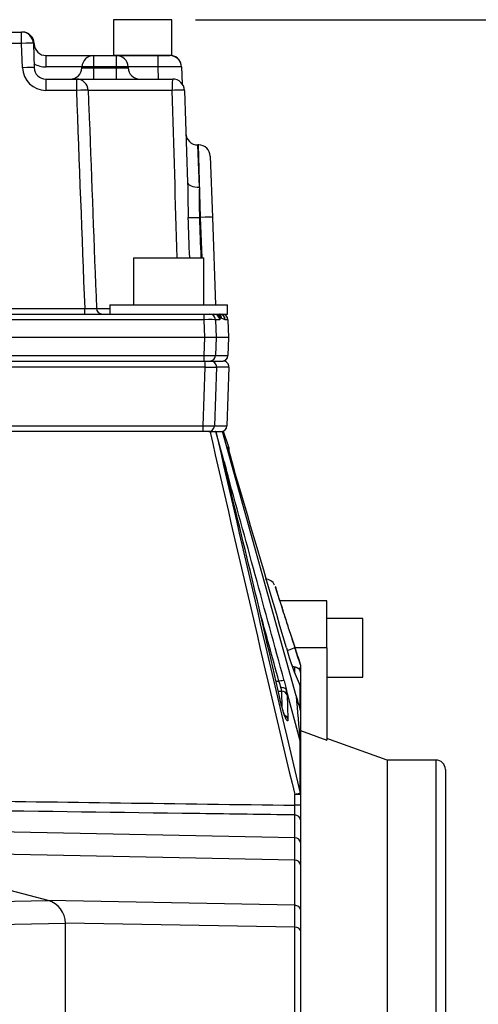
# Model space of a CAD drawing. Header units: inches. Extents: x -13.9 to 83.8, y -28.8 to 34.3.
# Tile 44 of 88: x 19.1 to 21.5, y 20 to 25.2. Entities that reach past the tile are written whole.
import ezdxf

# ---------------------------------------------------------------- set-up
doc = ezdxf.new("R2010")
doc.units = ezdxf.units.IN
doc.header["$MEASUREMENT"] = 0
for name, color, linetype in [('10-24_05_[SOCKET', 7, 'Continuous'), ('25-20_125_[SOCKE', 7, 'Continuous'), ('2_CYLINDER_W_STO', 7, 'Continuous'), ('C40007R_HIGH_PRE', 7, 'Continuous'), ('DIMS', 4, 'Continuous'), ('FILTER_COVER_DRA', 7, 'Continuous'), ('HEAD_MACHINED_C4', 7, 'Continuous'), ('THORGREN_R4000_G', 7, 'Continuous'), ('WASHER', 7, 'Continuous'), ('WASHER_LOCK___10', 7, 'Continuous')]:
    doc.layers.add(name, color=color, linetype=linetype)
doc.styles.get("Standard").update_dxf_attribs({"font": 'arial.ttf', "height": 0.6322})
doc.dimstyles.get("Standard").update_dxf_attribs({"dimtxt": 0.6322, "dimasz": 0.6322, "dimexe": 0.6322, "dimexo": 0.125, "dimgap": 0.09, "dimtad": 0, "dimtih": 1, "dimtoh": 1, "dimzin": 0, "dimdsep": 46, "dimtxsty": 'Standard', "dimcen": 0.09, "dimadec": 0, "dimazin": 0, "dimtfac": 1, "dimtofl": 0, "dimtmove": 0, "dimatfit": 3, "dimfxl": 1, "dimtolj": 1, "dimtzin": 0, "dimarcsym": 0})

# ---------------------------------------------------------------- blocks, each defined once
blk = doc.blocks.new('*D47')
at = {"layer": 'Defpoints', "color": 0}
for p in [(19.9062, 25.2268), (19.2655, 10.9217), (27.4044, 10.9217)]:
    blk.add_point(p, dxfattribs=at)
at = {"layer": 'DIMS', "color": 0, "lineweight": -2}
for p, q in [((20.0312, 25.2268), (28.0366, 25.2268)), ((27.4044, 24.5946), (27.4044, 18.5344)), ((27.4044, 11.5539), (27.4044, 17.7089)), ((19.3905, 10.9217), (28.0366, 10.9217))]:
    blk.add_line(p, q, dxfattribs=at)
at = {"layer": 'DIMS', "color": 0}
for points in [[(27.299, 24.5946), (27.5098, 24.5946), (27.4044, 25.2268)], [(27.299, 11.5539), (27.5098, 11.5539), (27.4044, 10.9217)]]:
    blk.add_solid(points, dxfattribs=at)
at = {"layer": 'DIMS', "color": 0, "insert": (27.4044, 18.1216), "char_height": 0.6322, "attachment_point": 5}
blk.add_mtext('\\A1;14.25"', dxfattribs=at)
blk = doc.blocks.new('*D48')
at = {"layer": 'Defpoints', "color": 0}
for p in [(19.9062, 25.2268), (23.7715, 25.2268), (21.6045, 11.9853)]:
    blk.add_point(p, dxfattribs=at)
at = {"layer": 'DIMS', "color": 0, "lineweight": -2}
for p, q in [((20.0312, 25.2268), (24.4037, 25.2268)), ((23.7715, 24.5946), (23.7715, 19.019)), ((23.7715, 12.6175), (23.7715, 18.193)), ((21.7295, 11.9853), (24.4037, 11.9853))]:
    blk.add_line(p, q, dxfattribs=at)
at = {"layer": 'DIMS', "color": 0}
for points in [[(23.6661, 24.5946), (23.8768, 24.5946), (23.7715, 25.2268)], [(23.6661, 12.6175), (23.8768, 12.6175), (23.7715, 11.9853)]]:
    blk.add_solid(points, dxfattribs=at)
at = {"layer": 'DIMS', "color": 0, "insert": (23.7715, 18.606), "char_height": 0.6322, "attachment_point": 5}
blk.add_mtext('\\A1;13.25"', dxfattribs=at)

msp = doc.modelspace()

# ---------------------------------------------------------------- linework, layer by layer
at = {"layer": '10-24_05_[SOCKET', "color": 7, "linetype": 'Continuous'}
for p, q in [((19.9062, 25.2268), (19.5942, 25.2268)), ((19.5942, 25.2268), (19.5942, 25.0368)), ((19.9062, 25.0368), (19.9062, 25.2268)), ((19.9062, 25.0368), (19.5942, 25.0368)), ((20.9206, 22.0428), (20.7306, 22.0428)), ((20.9206, 21.7308), (20.9206, 22.0428)), ((20.7306, 21.7308), (20.9206, 21.7308))]:
    msp.add_line(p, q, dxfattribs=at)
at = {"layer": '25-20_125_[SOCKE', "color": 7, "linetype": 'Continuous'}
for p, q in [((19.7013, 23.961), (20.0763, 23.961)), ((19.7013, 23.961), (19.7013, 23.711)), ((20.0763, 23.711), (20.0763, 23.961))]:
    msp.add_line(p, q, dxfattribs=at)
at = {"layer": '2_CYLINDER_W_STO', "color": 7, "linetype": 'Continuous'}
for p, q in [((20.1081, 23.0363), (18.1753, 23.0363)), ((20.1081, 23.0363), (20.1089, 23.0327)), ((20.1081, 23.0363), (20.1089, 23.0363)), ((20.1089, 23.0327), (20.1089, 23.0363)), ((20.1089, 23.0363), (20.1393, 23.0363)), ((20.1393, 23.0363), (20.1742, 23.0363)), ((20.1837, 22.8747), (20.1393, 23.0363)), ((20.5664, 21.63), (20.1742, 23.0363)), ((20.2084, 22.9539), (20.181, 23.0363)), ((20.1837, 22.8747), (20.1946, 22.8362)), ((20.4806, 22.1368), (20.4566, 22.2088)), ((20.5592, 21.8922), (20.5466, 21.9306)), ((20.5893, 21.7954), (20.5893, 21.7877)), ((20.5893, 21.7877), (20.5893, 21.754)), ((20.5592, 21.7558), (20.5592, 21.7834)), ((20.5893, 21.754), (20.5893, 21.6753)), ((20.4591, 21.7084), (20.4754, 21.7082)), ((20.5031, 21.7107), (20.5147, 21.6616)), ((20.4708, 21.6563), (20.4898, 21.6557)), ((20.493, 21.5661), (20.4898, 21.6557)), ((20.5878, 21.3909), (20.5147, 21.6616)), ((20.5185, 21.6354), (20.5233, 21.5086)), ((20.5893, 21.6753), (20.5893, 21.5519)), ((20.5893, 21.5519), (20.5893, 21.3821)), ((20.5893, 21.3821), (20.5878, 21.3909)), ((20.5893, 21.3821), (20.5893, 21.1062)), ((20.5589, 21.0488), (20.5589, 21.1062)), ((20.5893, 21.1062), (20.5589, 21.1062)), ((20.5893, 21.1062), (20.5893, 21.0488)), ((20.5893, 21.0488), (20.5589, 21.0488)), ((20.5893, 21.0488), (20.5893, 20.9714)), ((20.5589, 20.8755), (20.5589, 20.9971)), ((20.5893, 20.9714), (20.5893, 20.8509)), ((20.5589, 20.8755), (18.4217, 20.9196)), ((20.5589, 20.7562), (20.5589, 20.8755)), ((20.5893, 20.8509), (20.5893, 20.7314)), ((19.2467, 20.5416), (18.268, 20.8039)), ((20.5589, 20.7562), (18.268, 20.8039)), ((20.5589, 20.5165), (20.5589, 20.7562)), ((20.5893, 20.7314), (20.5893, 20.4936)), ((16.0812, 20.4896), (19.2467, 20.5416)), ((20.5589, 20.5165), (19.2467, 20.5416)), ((20.5589, 20.4002), (20.5589, 20.5165)), ((20.5893, 20.4936), (20.5893, 20.38)), ((16.0812, 20.3656), (19.3393, 20.4209)), ((19.3393, 15.8994), (19.3393, 20.4209)), ((20.5589, 20.4002), (19.3393, 20.4209)), ((20.5589, 15.9185), (20.5589, 20.4002)), ((20.5893, 20.38), (20.5893, 15.9373))]:
    msp.add_line(p, q, dxfattribs=at)
for centre, radius, start, end in [((272.9396, 81.0737), 259.4072, 192.929073, 193.366042), ((290.3377, 85.0877), 277.2319, 192.933799, 193.341892), ((20.1832, 22.9167), 0.0391, 121.823, 123.507), ((21.13, 23.17), 0.9932, 192.836, 192.9795), ((20.1329, 22.9414), 0.0297, 8.7537, 11.9986), ((21.13, 23.17), 0.9932, 192.9795, 194.4135), ((19.5926, 22.7766), 0.5958, 15.0569, 16.9169), ((20.1324, 22.9418), 0.0313, 2.4753, 15.111), ((22.549, 23.5449), 2.4193, 194.1624, 194.6077), ((20.1788, 22.9439), 0.0312, 340.6927, 18.5122), ((-11.4067, 14.088), 32.7896, 15.54363, 15.6464), ((36.4236, 26.9498), 16.7469, 193.91377, 194.07266), ((22.549, 23.5449), 2.4193, 194.6077, 197.1572), ((-25.6403, 11.2973), 47.2604, 12.62469, 14.18386), ((-410.3126, -95.7766), 446.5483, 15.254146, 15.403885), ((-190.4566, -39.4553), 219.7079, 16.21194, 16.469023), ((20.4013, 22.1954), 0.0564, 25.3113, 89.3251), ((-538.1562, -131.2175), 579.1852, 15.3096772, 15.3486156), ((17.689, 20.9236), 3.0293, 16.7735, 18.6486), ((21.7038, 22.2053), 1.2315, 195.0657, 205.0028), ((16.2446, 20.4434), 4.5502, 17.2844, 18.5137), ((20.048, 21.5662), 0.5461, 23.6623, 25.4529), ((20.476, 21.34), 0.4512, 79.3786, 80.7907), ((20.1792, 21.5976), 0.3162, 14.0086, 20.4755), ((20.5581, 21.6753), 0.0313, 0, 30.1121), ((20.3976, 21.6463), 0.0927, 5.8305, 17.4844), ((20.3371, 21.6224), 0.1819, 4.1281, 12.4682), ((43.0745, 23.5194), 22.5872, 184.79833, 185.40722), ((21.434, 21.8536), 0.8959, 194.4502, 199.1663), ((20.5702, 21.5519), 0.0191, 0.1331, 23.4364), ((17.4435, 21.023), 3.1155, 359.5242, 0.4758), ((19.2143, 20.4209), 0.125, 0, 75)]:
    msp.add_arc(centre, radius, start, end, dxfattribs=at)
for centre, major_axis, ratio, start_param, end_param in [((20.1733, 22.9437), (-0.0011, 0.0312), 0.999896, 4.600091, 4.977282), ((20.1378, 22.9231), (0.0301, 0.0084), 0.786098, 5.936944, 6.184095), ((20.1648, 22.8273), (0.0301, 0.0083), 0.209787, 0.099101, 0.559239), ((20.5024, 21.8694), (0.0569, 0.019), 0.065445, 4.986627, 6.258253), ((20.5581, 21.754), (0.0313, 0), 0.993416, 0, 0.660048), ((20.4743, 21.7012), (0.0301, 0.0082), 0.209963, 0.2453, 1.477305), ((20.5581, 21.6753), (-0.027, -0.0157), 0.933219, 2.910651, 3.141593), ((20.5581, 21.6753), (0.0313, 0), 0.96521, 0, 0.319967), ((20.4887, 21.6268), (0.0312, 0.0012), 0.926916, 0.264447, 1.50176), ((20.4932, 21.5007), (0.0312, 0.0011), 0.893967, 0.248093, 1.12279), ((20.5581, 21.1062), (0.0304, 0.0073), 0.006083, 4.737852, 6.134329), ((20.5581, 21.1062), (0.0312, 0), 0.839221, 0, 0.276222), ((20.5581, 20.9714), (0.0313, 0), 0.821579, 0, 1.544616), ((20.5581, 20.8509), (0.0313, 0), 0.787398, 0, 1.544616), ((20.5581, 20.7314), (0.0313, 0), 0.79465, 0, 1.544616), ((20.5581, 20.4936), (0.0313, 0), 0.732181, 0, 1.544616), ((20.5581, 20.38), (0.0313, 0), 0.648247, 0, 1.544616)]:
    msp.add_ellipse(centre, major_axis=major_axis, ratio=ratio, start_param=start_param, end_param=end_param, dxfattribs=at)
for points, knots in [([(20.1393, 23.0363), (20.1393, 23.0362), (20.1386, 23.0361), (20.1355, 23.0358), (20.1333, 23.0355), (20.1276, 23.0348), (20.1243, 23.0345), (20.1169, 23.0336), (20.1129, 23.0332), (20.1089, 23.0327)], [0, 0, 0, 0, 0.25, 0.25, 0.5, 0.5, 0.75, 0.75, 1, 1, 1, 1]), ([(20.2082, 22.9327), (20.2071, 22.9367), (20.2053, 22.9435), (20.2043, 22.9473), (20.2041, 22.9484), (20.2041, 22.9484)], [0, 0, 0, 0, 0.2296739, 0.4642379, 0.5522194, 0.5522194, 0.5522194, 0.5522194]), ([(20.4556, 22.2116), (20.4556, 22.2116), (20.4556, 22.2116), (20.4557, 22.2116), (20.4585, 22.2024), (20.4691, 22.1683), (20.477, 22.1432), (20.4962, 22.0821), (20.5076, 22.0463), (20.5326, 21.9692), (20.5458, 21.9288), (20.5593, 21.8883)], [0.4990562, 0.4990562, 0.4990562, 0.4990562, 0.5, 0.5, 0.625, 0.625, 0.75, 0.75, 0.875, 0.875, 1, 1, 1, 1]), ([(20.5466, 21.9306), (20.5374, 21.9587), (20.5287, 21.9854), (20.5126, 22.0356), (20.5055, 22.0578), (20.4964, 22.0863), (20.4938, 22.0948), (20.4891, 22.1096), (20.4871, 22.1159), (20.4839, 22.1263), (20.4826, 22.1302), (20.481, 22.1354), (20.4806, 22.1368), (20.4806, 22.1368)], [0, 0, 0, 0, 0.25, 0.25, 0.5, 0.5, 0.625, 0.625, 0.75, 0.75, 0.875, 0.875, 1, 1, 1, 1]), ([(20.5893, 21.7877), (20.5893, 21.7831), (20.588, 21.7803), (20.5846, 21.7759), (20.5828, 21.7743), (20.5828, 21.773)], [0, 0, 0, 0, 0.5, 0.5, 1, 1, 1, 1]), ([(20.5828, 21.773), (20.5828, 21.7726), (20.5825, 21.7725), (20.5819, 21.7728), (20.5816, 21.773), (20.5811, 21.7733), (20.5804, 21.7739), (20.5799, 21.7742), (20.5793, 21.7747), (20.5785, 21.7753), (20.5779, 21.7757), (20.5772, 21.7762), (20.5763, 21.7767), (20.5755, 21.7773), (20.5746, 21.7778), (20.5737, 21.7784), (20.5728, 21.7789), (20.5718, 21.7794), (20.5709, 21.7798), (20.5694, 21.7805), (20.5679, 21.7811), (20.5666, 21.7815), (20.5647, 21.7822), (20.5628, 21.7827), (20.5613, 21.783), (20.5605, 21.7832), (20.5598, 21.7833), (20.5592, 21.7834)], [0, 0, 0, 0, 0.228544, 0.228544, 0.228544, 0.360206, 0.360206, 0.360206, 0.454083, 0.454083, 0.454083, 0.527077, 0.527077, 0.527077, 0.600389, 0.600389, 0.600389, 0.670212, 0.670212, 0.670212, 0.77926, 0.77926, 0.77926, 0.9295, 0.9295, 0.9295, 1, 1, 1, 1]), ([(20.5147, 21.6616), (20.513, 21.6658), (20.5092, 21.6693), (20.499, 21.6738), (20.4925, 21.6747), (20.486, 21.6742)], [0, 0, 0, 0, 0.5, 0.5, 1, 1, 1, 1]), ([(20.5233, 21.5086), (20.5234, 21.504), (20.5231, 21.5008), (20.5221, 21.4981), (20.5217, 21.4976), (20.5206, 21.4972), (20.52, 21.4974), (20.5186, 21.4985), (20.5178, 21.4994), (20.516, 21.502), (20.5151, 21.5035), (20.5121, 21.5093), (20.5098, 21.5145), (20.505, 21.5268), (20.5024, 21.5342), (20.4986, 21.5462), (20.4973, 21.5504), (20.4946, 21.5592), (20.4933, 21.5638), (20.4894, 21.5777), (20.4868, 21.5873), (20.4819, 21.6071), (20.4796, 21.617), (20.4774, 21.6267)], [0, 0, 0, 0, 0.125, 0.125, 0.1875, 0.1875, 0.25, 0.25, 0.3125, 0.3125, 0.375, 0.375, 0.5, 0.5, 0.625, 0.625, 0.6875, 0.6875, 0.75, 0.75, 0.875, 0.875, 1, 1, 1, 1]), ([(20.5126, 21.5107), (20.5126, 21.5107), (20.5125, 21.5107), (20.5117, 21.5122), (20.5086, 21.5186), (20.503, 21.533), (20.4955, 21.5563), (20.4874, 21.5854), (20.4809, 21.6113), (20.4782, 21.6239), (20.4775, 21.6275)], [0.1972421, 0.1972421, 0.1972421, 0.1972421, 0.2025006, 0.2566139, 0.3434248, 0.4722128, 0.622483, 0.782594, 0.947243, 1, 1, 1, 1]), ([(20.5882, 21.1133), (20.5881, 21.1664), (20.588, 21.2161), (20.5879, 21.3088), (20.5879, 21.3516), (20.5878, 21.3909)], [0, 0, 0, 0, 0.5, 0.5, 1, 1, 1, 1]), ([(18.7367, 21.0737), (19.0352, 21.0696), (19.3338, 21.0656), (19.6323, 21.0615), (19.9412, 21.0573), (20.2501, 21.0531), (20.5589, 21.0488)], [0, 0, 0, 0, 0.491516, 0.491516, 0.491516, 1, 1, 1, 1]), ([(20.5589, 20.9971), (20.5271, 20.9975), (20.4952, 20.998), (20.4634, 20.9984), (20.2955, 21.0007), (20.1275, 21.0031), (19.9596, 21.0054), (19.552, 21.011), (19.1443, 21.0166), (18.7367, 21.0222)], [0, 0, 0, 0, 0.052416, 0.052416, 0.052416, 0.328883, 0.328883, 0.328883, 1, 1, 1, 1])]:
    msp.add_open_spline(points, degree=3, knots=knots, dxfattribs=at)
for points in [[(20.2032, 22.953), (20.2064, 22.9535), (20.2084, 22.9538), (20.2084, 22.9538)], [(20.5878, 21.5595), (20.5878, 21.608), (20.5878, 21.6498), (20.5878, 21.6848)]]:
    msp.add_open_spline(points, degree=3, dxfattribs=at)
at = {"layer": 'C40007R_HIGH_PRE', "color": 7, "linetype": 'Continuous'}
for p, q in [((18.1753, 23.411), (20.0813, 23.411)), ((20.0813, 23.411), (20.1115, 23.411)), ((20.1115, 23.411), (20.1779, 23.411)), ((20.0824, 23.3787), (18.1753, 23.3787)), ((20.0719, 23.0664), (20.0824, 23.3787)), ((20.1427, 23.3787), (20.1321, 23.0664)), ((20.2092, 23.3787), (20.1427, 23.3787)), ((20.2092, 23.3787), (20.1982, 23.0664)), ((18.1753, 23.0664), (20.0719, 23.0664)), ((20.1321, 23.0664), (20.1982, 23.0664))]:
    msp.add_line(p, q, dxfattribs=at)
for centre, major_axis, ratio, start_param, end_param in [((20.0813, 23.3798), (0, -0.0313), 0.034899, 1.53589, 3.141593), ((20.1115, 23.3798), (0, -0.0312), 0.999391, 1.53589, 3.141593), ((20.1779, 23.3798), (-0.0313, 0), 0.999391, 3.106686, 4.712389), ((20.0802, 23.3798), (0.0625, -0.0011), 0.016857, 4.748148, 6.247995), ((20.0708, 23.0675), (0, -0.0312), 0.034899, 0, 1.53589), ((20.0697, 23.0675), (0.0625, -0.0011), 0.016857, 4.748148, 6.247995), ((20.1009, 23.0675), (0, -0.0312), 0.999391, 0, 1.53589), ((20.167, 23.0675), (-0.0313, 0), 0.999391, 1.570796, 3.106686)]:
    msp.add_ellipse(centre, major_axis=major_axis, ratio=ratio, start_param=start_param, end_param=end_param, dxfattribs=at)
at = {"layer": 'FILTER_COVER_DRA', "color": 7, "linetype": 'Continuous'}
for p, q in [((19.1105, 25.161), (19.1061, 25.161)), ((19.1105, 25.1609), (19.1105, 25.161)), ((19.1729, 25.1007), (19.173, 25.0975)), ((19.236, 25.036), (19.4899, 25.036)), ((19.236, 24.9752), (19.236, 25.036)), ((19.6105, 25.036), (19.8322, 25.036)), ((19.8322, 25.036), (19.8942, 25.036)), ((19.8322, 24.9752), (19.8322, 25.036)), ((19.4274, 24.9752), (19.236, 24.9752)), ((19.8322, 24.9752), (19.673, 24.9752)), ((19.8344, 24.911), (19.8322, 24.9752)), ((19.9571, 24.9752), (19.9603, 24.8854))]:
    msp.add_line(p, q, dxfattribs=at)
for centre, radius, start, end in [((19.1105, 25.0985), 0.0625, 2, 90), ((19.236, 25.099), 0.063, 182, 270), ((19.8942, 24.973), 0.063, 2, 90), ((19.2363, 25.101), 0.1257, 238.9073, 269.8888)]:
    msp.add_arc(centre, radius, start, end, dxfattribs=at)
for centre, major_axis, ratio, start_param, end_param in [((19.1106, 25.0954), (-0.0625, -0.0022), 0.983206, 3.130103, 4.006139), ((19.1106, 25.0946), (0.0625, 0.0022), 0.034878, 0, 0.39242), ((19.8941, 24.9744), (-0.063, -0.0022), 0.999093, 3.138353, 4.488203), ((19.8321, 24.973), (0.125, 0.0022), 0.017573, 0.000304, 1.569883)]:
    msp.add_ellipse(centre, major_axis=major_axis, ratio=ratio, start_param=start_param, end_param=end_param, dxfattribs=at)
msp.add_open_spline([(19.9081, 25.0358), (19.9102, 25.0357), (19.9113, 25.0357), (19.9113, 25.0357)], degree=3, dxfattribs=at)
at = {"layer": 'HEAD_MACHINED_C4', "color": 7, "linetype": 'Continuous'}
for p, q in [((18.9943, 25.161), (19.1061, 25.161)), ((19.1061, 25.1007), (19.1061, 25.161)), ((19.1061, 25.1007), (18.9943, 25.1007)), ((19.1106, 24.9713), (19.1061, 25.1007)), ((19.1686, 25.1007), (19.1731, 24.9713)), ((19.4899, 25.036), (19.6105, 25.036)), ((19.4899, 24.9757), (19.4899, 25.036)), ((19.6105, 24.9757), (19.6105, 25.036)), ((19.4273, 24.9713), (19.4275, 24.9757)), ((19.4899, 24.9757), (19.4898, 24.9713)), ((19.4898, 24.9713), (19.6106, 24.9713)), ((19.4898, 24.911), (19.4898, 24.9713)), ((19.6105, 24.9757), (19.4899, 24.9757)), ((19.6106, 24.9713), (19.6105, 24.9757)), ((19.6106, 24.911), (19.6106, 24.9713)), ((19.6729, 24.9757), (19.6731, 24.9713)), ((19.2355, 24.911), (19.3978, 24.911)), ((19.2355, 24.911), (19.2355, 24.8507)), ((19.3978, 24.911), (19.9098, 24.911)), ((19.3978, 24.911), (19.3978, 24.8507)), ((19.3978, 24.8507), (19.2355, 24.8507)), ((19.9072, 24.8507), (19.4602, 24.8507)), ((19.9723, 24.8507), (19.9894, 24.3614)), ((20.0518, 24.3363), (20.0428, 24.561)), ((20.0471, 24.561), (20.0428, 24.561)), ((20.0584, 24.175), (20.0471, 24.561)), ((20.1095, 24.5007), (20.1209, 24.175)), ((20.0584, 24.175), (20.052, 24.175)), ((20.0659, 23.961), (20.0584, 24.175)), ((20.1209, 24.175), (20.1371, 23.711)), ((18.6543, 23.6912), (19.442, 23.6912)), ((19.442, 23.661), (19.442, 23.6912)), ((19.5039, 23.6912), (19.5763, 23.6912)), ((18.571, 23.661), (19.8888, 23.661)), ((20.0774, 23.6311), (18.5721, 23.6311)), ((20.0806, 23.536), (20.0774, 23.6311)), ((20.1377, 23.6311), (20.1409, 23.536)), ((20.1602, 23.6311), (20.1377, 23.6311)), ((20.1617, 23.6404), (20.1602, 23.6311)), ((20.1625, 23.6429), (20.1617, 23.6404)), ((20.1891, 23.6311), (20.1876, 23.6324)), ((20.2041, 23.6311), (20.1891, 23.6311)), ((20.2041, 23.6311), (20.2074, 23.536)), ((20.0806, 23.536), (18.1752, 23.536)), ((20.0774, 23.4409), (20.0806, 23.536)), ((20.1409, 23.536), (20.0806, 23.536)), ((20.1409, 23.536), (20.1377, 23.4409)), ((20.2074, 23.536), (20.1409, 23.536)), ((20.2074, 23.536), (20.2041, 23.4409)), ((18.1752, 23.4409), (20.0774, 23.4409)), ((20.1377, 23.4409), (20.2041, 23.4409))]:
    msp.add_line(p, q, dxfattribs=at)
for centre, radius, start, end in [((19.1061, 25.0985), 0.0625, 2, 90), ((19.4899, 24.9735), 0.0625, 90, 178), ((19.6105, 24.9735), 0.0625, 2, 90), ((19.2355, 24.9757), 0.125, 182, 270), ((19.2355, 24.9735), 0.0625, 182, 270), ((19.3648, 24.9735), 0.0625, 270, 358), ((19.7355, 24.9735), 0.0625, 182, 270), ((19.3978, 24.8485), 0.0625, 2.0873, 90), ((19.9098, 24.8485), 0.0625, 2, 90), ((340.8826, 36.5397), 321.6972, 182.082316, 182.288982), ((399.8314, 38.6145), 380.6202, 182.072353, 182.094357), ((225.576, 31.9923), 206.2385, 182.024986, 182.306799), ((20.0428, 24.6235), 0.0625, 182, 270.9394), ((20.0471, 24.4985), 0.0625, 2, 88.8184), ((38.439, 24.599), 18.4512, 180.73763, 181.31876), ((27.2781, 24.2628), 7.2267, 179.41744, 180.69608), ((19.4746, 24.218), 0.5278, 266.4613, 273.2469), ((19.5357, 23.6923), 0.0312, 181.8506, 269.9839), ((19.9692, 23.2756), 0.4151, 61.1022, 62.2431), ((20.2, 23.6934), 0.0622, 240.9486, 258.4981)]:
    msp.add_arc(centre, radius, start, end, dxfattribs=at)
for centre, major_axis, ratio, start_param, end_param in [((19.1061, 25.0985), (-0.0625, -0.0022), 0.034878, 3.141593, 4.711171), ((19.1106, 24.9692), (-0.0625, -0.0022), 0.034878, 3.141593, 4.711171), ((19.4899, 24.9735), (0.0626, 0.0022), 0.034709, 3.139166, 4.708744), ((19.4899, 24.9735), (0.0625, -0.0022), 0.034878, 1.572014, 3.141593), ((19.6105, 24.9735), (0.0625, 0.0022), 0.034878, 0, 1.569578), ((19.6105, 24.9735), (-0.0626, 0.0022), 0.034709, 1.574441, 3.14402), ((19.9098, 24.8485), (0, 0.0625), 0.042713, 0, 1.53589), ((19.3978, 24.8485), (-0.0625, -0.0023), 0.034876, 3.14159, 4.711118), ((19.3978, 24.8485), (-0.0625, -0.0023), 0.034876, 3.098867, 3.14159), ((19.9098, 24.8485), (0.0625, 0.0022), 0.036399, 0, 1.612251), ((20.0518, 24.3636), (0.0625, 0.0022), 0.437858, 3.141593, 4.6971), ((20.052, 24.1772), (-0.0625, -0.0023), 0.034877, 0.320019, 1.569538), ((20.0584, 24.1728), (-0.0625, -0.0022), 0.034878, 3.141593, 4.711171), ((20.0763, 23.63), (0, -0.031), 0.034899, 1.605703, 3.141593), ((20.0752, 23.63), (0.0625, 0.001), 0.016723, 0.03519, 1.535037), ((20.1067, 23.63), (0, -0.031), 0.999391, 1.605703, 3.141593), ((20.1292, 23.63), (0, -0.031), 0.999391, 1.605703, 3.141593), ((20.1307, 23.6394), (0.0308, -0.0033), 0.971374, 0.147353, 0.914273), ((20.1315, 23.6418), (0.0145, 0.0274), 0.999191, 5.233189, 5.868227), ((20.1582, 23.63), (0, -0.031), 0.999391, 1.605703, 3.141593), ((20.1388, 23.6379), (-0.0151, -0.0271), 0.999171, 2.112401, 2.921778), ((20.1566, 23.6313), (-0.0062, -0.0304), 0.999357, 1.806325, 3.057345), ((20.1731, 23.63), (0.031, 0), 0.999391, 0.034907, 1.570796), ((20.0763, 23.442), (0, 0.031), 0.034899, 3.141593, 4.677482), ((20.0752, 23.442), (0.0625, -0.001), 0.016723, 4.748148, 6.247995), ((20.1067, 23.442), (0, 0.031), 0.999391, 3.141593, 4.677482), ((20.1731, 23.442), (0.031, 0), 0.999391, 4.712389, 6.248279)]:
    msp.add_ellipse(centre, major_axis=major_axis, ratio=ratio, start_param=start_param, end_param=end_param, dxfattribs=at)
for points in [[(19.9338, 23.961), (19.9251, 24.2576), (19.9162, 24.5541), (19.9072, 24.8507)], [(20.0003, 23.961), (19.9978, 24.0321), (19.9953, 24.1032), (19.9927, 24.1743)], [(20.052, 24.175), (20.0546, 24.1037), (20.0572, 24.0323), (20.0597, 23.961)]]:
    msp.add_open_spline(points, degree=3, dxfattribs=at)
at = {"layer": 'THORGREN_R4000_G', "color": 7, "linetype": 'Continuous'}
for p, q in [((20.7306, 22.1368), (20.4806, 22.1368)), ((20.7306, 21.8868), (20.7306, 22.1368)), ((20.7306, 21.8868), (20.561, 21.8868)), ((20.7306, 21.8868), (20.7306, 21.3951)), ((20.5893, 21.4459), (20.7306, 21.3951)), ((21.0515, 21.2893), (20.7306, 21.4045)), ((21.0515, 21.2893), (21.0515, 14.8593)), ((21.3106, 21.2893), (21.0515, 21.2893)), ((21.3106, 21.2893), (21.3106, 14.8593)), ((21.3606, 21.2393), (21.3606, 14.9093))]:
    msp.add_line(p, q, dxfattribs=at)
msp.add_arc((21.3106, 21.2393), 0.05, 0, 90, dxfattribs=at)
at = {"layer": 'WASHER', "color": 7, "linetype": 'Continuous'}
for p, q in [((19.5763, 23.711), (20.2013, 23.711)), ((19.5763, 23.711), (19.5763, 23.661)), ((20.2013, 23.661), (20.2013, 23.711)), ((19.5763, 23.661), (20.2013, 23.661))]:
    msp.add_line(p, q, dxfattribs=at)
at = {"layer": 'WASHER_LOCK___10', "color": 7, "linetype": 'Continuous'}
for p, q in [((19.9062, 25.0368), (19.5942, 25.0368)), ((19.5942, 25.0368), (19.5942, 25.036)), ((19.9062, 25.0349), (19.9062, 25.0368))]:
    msp.add_line(p, q, dxfattribs=at)

# ---------------------------------------------------------------- dimensions: what is measured, and where the dimension line sits
at = {"layer": 'DIMS'}
dim = msp.add_linear_dim(base=(27.4044, 10.9217), p1=(19.9062, 25.2268), p2=(19.2655, 10.9217), angle=90, text='14.25"', dimstyle='Standard', override={"dimpost": '"'}, dxfattribs=at)
dim.commit()
dim.dimension.update_dxf_attribs({"geometry": '*D47', "text_midpoint": (27.4044, 18.1216), "dimtype": 160})
dim = msp.add_linear_dim(base=(23.7715, 25.2268), p1=(21.6045, 11.9853), p2=(19.9062, 25.2268), angle=90, text='13.25"', dimstyle='Standard', override={"dimpost": '"'}, dxfattribs=at)
dim.commit()
dim.dimension.update_dxf_attribs({"geometry": '*D48', "text_midpoint": (23.7715, 18.606)})

doc.saveas('drawing.dxf')
